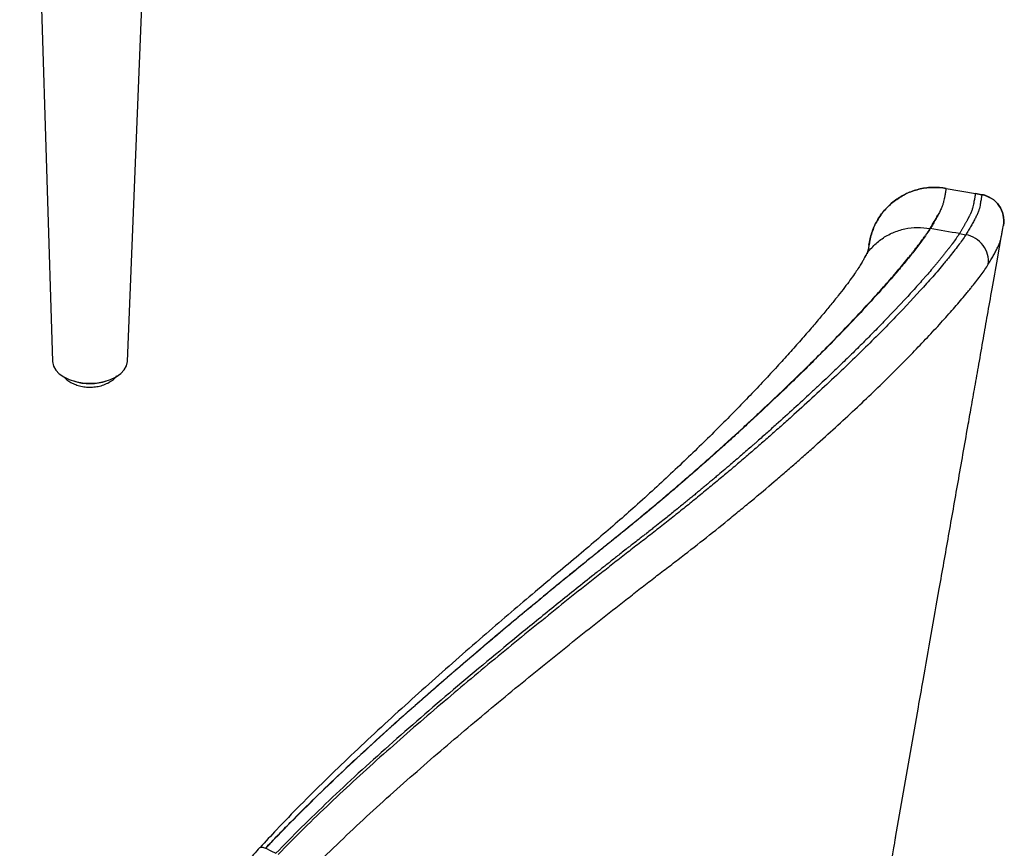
# Model space of a CAD drawing. Header units: millimetres. Extents: x 77 to 196, y 92 to 180.
# Tile 15 of 21: x 180 to 195, y 124 to 136. Entities that reach past the tile are written whole.
import ezdxf

# ---------------------------------------------------------------- set-up
doc = ezdxf.new("R2010")
doc.units = ezdxf.units.MM

msp = doc.modelspace()

# ---------------------------------------------------------------- linework, layer by layer
at = {"color": 7, "linetype": 'Continuous', "lineweight": 25}
for p, q in [((180.099, 146.669), (180.597, 131.017)), ((181.728, 131.019), (182.366, 146.659)), ((194.108, 133.636), (194.551, 133.558)), ((194.108, 133.633), (194.108, 133.636)), ((194.108, 133.636), (194.551, 133.558)), ((194.551, 133.558), (194.65, 133.541)), ((194.551, 133.558), (194.551, 133.558)), ((194.65, 133.541), (194.551, 133.558)), ((194.551, 133.558), (194.65, 133.541)), ((194.65, 133.541), (194.65, 133.541)), ((194.65, 133.541), (194.65, 133.541)), ((194.974, 133.077), (194.974, 133.077)), ((194.974, 133.077), (194.974, 133.077)), ((192.941, 132.778), (192.95, 132.825)), ((192.95, 132.825), (192.95, 132.825)), ((194.309, 132.952), (194.407, 132.935)), ((194.885, 132.57), (194.947, 132.922)), ((192.919, 132.651), (192.924, 132.679)), ((193.341, 123.82), (193.689, 125.794)), ((183.733, 123.671), (183.736, 123.671)), ((183.733, 123.669), (183.734, 123.67)), ((183.735, 123.671), (183.736, 123.671)), ((183.821, 123.659), (183.817, 123.66))]:
    msp.add_line(p, q, dxfattribs=at)
at = {"color": 7, "linetype": 'Continuous', "lineweight": 25, "flags": 128}
msp.add_lwpolyline([(183.821, 123.659), (183.898, 123.621), (183.975, 123.583)], dxfattribs=at)
at = {"color": 7, "linetype": 'Continuous', "lineweight": 25}
msp.add_arc((181.161, 131.441), 0.757, 251.2506, 289.4204, dxfattribs=at)
msp.add_ellipse((181.163, 131.025), major_axis=(0.566, 0.003), ratio=0.589237, start_param=3.15724, end_param=6.256041, dxfattribs=at)
for points, knots in [([(192.95, 132.825), (192.961, 132.89), (192.979, 132.953), (193.026, 133.075), (193.056, 133.134), (193.126, 133.244), (193.167, 133.296), (193.258, 133.39), (193.307, 133.433), (193.415, 133.508), (193.472, 133.541), (193.592, 133.593), (193.654, 133.614), (193.782, 133.642), (193.847, 133.65), (193.978, 133.653), (194.044, 133.648), (194.108, 133.636)], [0, 0, 0, 0, 0.125, 0.125, 0.25, 0.25, 0.375, 0.375, 0.5, 0.5, 0.625, 0.625, 0.75, 0.75, 0.875, 0.875, 1, 1, 1, 1]), ([(194.108, 133.636), (194.043, 133.648), (193.978, 133.653), (193.881, 133.651), (193.848, 133.648), (193.783, 133.641), (193.75, 133.635), (193.654, 133.614), (193.592, 133.593), (193.503, 133.554), (193.473, 133.539), (193.416, 133.507), (193.388, 133.49), (193.308, 133.434), (193.258, 133.391), (193.19, 133.32), (193.168, 133.295), (193.128, 133.244), (193.09, 133.191), (193.058, 133.134), (193.028, 133.076), (193.015, 133.046), (192.979, 132.953), (192.961, 132.89), (192.95, 132.825)], [0, 0, 0, 0, 0.125, 0.125, 0.1875, 0.1875, 0.25, 0.25, 0.375, 0.375, 0.4375, 0.4375, 0.5, 0.5, 0.625, 0.625, 0.6875, 0.6875, 0.75, 0.8125, 0.8125, 0.875, 0.875, 1, 1, 1, 1]), ([(194.108, 133.636), (194.108, 133.636), (194.108, 133.633), (194.106, 133.623), (194.105, 133.619), (194.103, 133.609), (194.102, 133.603), (194.099, 133.583), (194.096, 133.566), (194.091, 133.536), (194.089, 133.526), (194.086, 133.508), (194.085, 133.503), (194.083, 133.493), (194.083, 133.49), (194.082, 133.484), (194.081, 133.481), (194.078, 133.464), (194.075, 133.45), (194.067, 133.421), (194.063, 133.405), (194.051, 133.373), (194.045, 133.357), (194.034, 133.331), (194.03, 133.322), (194.024, 133.309), (194.022, 133.305), (194.018, 133.296), (194.016, 133.292), (194.009, 133.277), (194.004, 133.267), (193.993, 133.248), (193.988, 133.238), (193.977, 133.217), (193.971, 133.207), (193.96, 133.186), (193.954, 133.176), (193.936, 133.143), (193.924, 133.121), (193.897, 133.076), (193.884, 133.053), (193.869, 133.03)], [0, 0, 0, 0, 0.125, 0.125, 0.1875, 0.1875, 0.25, 0.25, 0.375, 0.375, 0.4375, 0.4375, 0.46875, 0.46875, 0.484375, 0.484375, 0.5, 0.5, 0.5625, 0.5625, 0.625, 0.625, 0.6875, 0.6875, 0.71875, 0.71875, 0.734375, 0.734375, 0.75, 0.75, 0.78125, 0.78125, 0.8125, 0.8125, 0.84375, 0.84375, 0.875, 0.875, 0.9375, 0.9375, 1, 1, 1, 1]), ([(194.551, 133.558), (194.551, 133.558), (194.551, 133.555), (194.549, 133.545), (194.548, 133.541), (194.547, 133.533), (194.547, 133.53), (194.546, 133.525), (194.545, 133.521), (194.542, 133.505), (194.539, 133.488), (194.534, 133.458), (194.532, 133.447), (194.529, 133.43), (194.528, 133.424), (194.526, 133.415), (194.526, 133.412), (194.525, 133.407), (194.525, 133.406), (194.524, 133.403), (194.524, 133.401), (194.521, 133.386), (194.518, 133.372), (194.51, 133.343), (194.506, 133.327), (194.494, 133.296), (194.488, 133.279), (194.48, 133.26), (194.479, 133.258), (194.477, 133.253), (194.474, 133.247), (194.471, 133.24), (194.467, 133.232), (194.465, 133.227), (194.462, 133.22), (194.46, 133.218), (194.458, 133.214), (194.457, 133.212), (194.455, 133.207), (194.453, 133.204), (194.451, 133.199), (194.449, 133.197), (194.446, 133.19), (194.443, 133.185), (194.439, 133.177), (194.438, 133.175), (194.435, 133.17), (194.434, 133.167), (194.43, 133.16), (194.427, 133.155), (194.422, 133.145), (194.419, 133.14), (194.413, 133.129), (194.41, 133.124), (194.404, 133.113), (194.401, 133.108), (194.395, 133.098), (194.392, 133.092), (194.386, 133.082), (194.383, 133.076), (194.377, 133.065), (194.374, 133.06), (194.367, 133.049), (194.364, 133.043), (194.358, 133.032), (194.354, 133.027), (194.348, 133.015), (194.345, 133.01), (194.338, 132.998), (194.327, 132.981), (194.316, 132.964), (194.309, 132.952)], [0, 0, 0, 0, 0.125, 0.125, 0.1875, 0.1875, 0.21875, 0.21875, 0.25, 0.25, 0.375, 0.375, 0.4375, 0.4375, 0.46875, 0.46875, 0.484375, 0.484375, 0.492187, 0.492187, 0.5, 0.5, 0.5625, 0.5625, 0.625, 0.625, 0.6875, 0.6875, 0.695312, 0.695312, 0.703125, 0.71875, 0.71875, 0.734375, 0.734375, 0.742187, 0.742187, 0.75, 0.75, 0.757812, 0.757812, 0.765625, 0.765625, 0.78125, 0.78125, 0.789062, 0.789062, 0.796875, 0.796875, 0.8125, 0.8125, 0.828125, 0.828125, 0.84375, 0.84375, 0.859375, 0.859375, 0.875, 0.875, 0.890625, 0.890625, 0.90625, 0.90625, 0.921875, 0.921875, 0.9375, 0.9375, 0.953125, 0.953125, 0.96875, 1, 1, 1, 1]), ([(194.65, 133.541), (194.65, 133.541), (194.649, 133.537), (194.647, 133.524), (194.645, 133.513), (194.64, 133.486), (194.637, 133.469), (194.632, 133.438), (194.63, 133.427), (194.626, 133.403), (194.624, 133.39), (194.618, 133.363), (194.615, 133.349), (194.607, 133.32), (194.603, 133.305), (194.591, 133.274), (194.584, 133.257), (194.573, 133.232), (194.569, 133.223), (194.561, 133.206), (194.557, 133.197), (194.547, 133.179), (194.542, 133.169), (194.532, 133.15), (194.527, 133.14), (194.516, 133.121), (194.51, 133.111), (194.499, 133.09), (194.493, 133.08), (194.481, 133.058), (194.475, 133.048), (194.462, 133.026), (194.455, 133.015), (194.436, 132.981), (194.421, 132.958), (194.407, 132.935)], [0, 0, 0, 0, 0.125, 0.125, 0.25, 0.25, 0.375, 0.375, 0.4375, 0.4375, 0.5, 0.5, 0.5625, 0.5625, 0.625, 0.625, 0.6875, 0.6875, 0.71875, 0.71875, 0.75, 0.75, 0.78125, 0.78125, 0.8125, 0.8125, 0.84375, 0.84375, 0.875, 0.875, 0.90625, 0.90625, 0.9375, 0.9375, 1, 1, 1, 1]), ([(194.974, 133.077), (194.983, 133.129), (194.982, 133.182), (194.96, 133.285), (194.938, 133.333), (194.878, 133.419), (194.84, 133.456), (194.751, 133.512), (194.701, 133.532), (194.65, 133.541)], [0, 0, 0, 0, 0.25, 0.25, 0.5, 0.5, 0.75, 0.75, 1, 1, 1, 1]), ([(194.65, 133.541), (194.701, 133.532), (194.751, 133.512), (194.84, 133.456), (194.878, 133.419), (194.938, 133.333), (194.96, 133.285), (194.982, 133.182), (194.983, 133.129), (194.974, 133.077)], [0, 0, 0, 0, 0.25, 0.25, 0.5, 0.5, 0.75, 0.75, 1, 1, 1, 1]), ([(194.768, 133.495), (194.757, 133.502), (194.722, 133.527), (194.679, 133.535), (194.65, 133.541)], [0, 0, 0, 0, 0.307825, 1, 1, 1, 1]), ([(193.867, 133.03), (193.867, 133.03), (193.913, 133.103), (193.948, 133.166), (193.983, 133.23)], [0, 0, 0, 0, 0.000004, 1, 1, 1, 1]), ([(194.974, 133.077), (194.981, 133.123), (194.989, 133.173), (194.973, 133.219), (194.971, 133.223)], [0, 0, 0, 0, 0.9167919, 1, 1, 1, 1]), ([(183.817, 123.66), (183.848, 123.693), (183.879, 123.726), (183.941, 123.791), (183.972, 123.823), (184.065, 123.92), (184.128, 123.985), (184.316, 124.176), (184.443, 124.302), (184.698, 124.551), (184.826, 124.674), (185.084, 124.919), (185.214, 125.039), (185.605, 125.399), (185.866, 125.633), (186.387, 126.092), (186.648, 126.317), (187.167, 126.761), (187.426, 126.978), (187.813, 127.3), (187.942, 127.406), (188.198, 127.617), (188.326, 127.722), (188.518, 127.878), (188.582, 127.93), (188.677, 128.007), (188.709, 128.033), (188.772, 128.084), (188.804, 128.11), (188.898, 128.187), (188.961, 128.238), (189.056, 128.315), (189.087, 128.34), (189.15, 128.391), (189.182, 128.416), (189.338, 128.543), (189.462, 128.645), (189.646, 128.798), (189.707, 128.849), (189.828, 128.951), (189.888, 129.002), (190.007, 129.103), (190.066, 129.154), (190.183, 129.255), (190.241, 129.305), (190.328, 129.381), (190.356, 129.406), (190.413, 129.456), (190.442, 129.481), (190.527, 129.556), (190.583, 129.606), (190.666, 129.681), (190.694, 129.706), (190.749, 129.755), (190.777, 129.78), (190.831, 129.83), (190.858, 129.854), (190.913, 129.903), (190.94, 129.928), (191.021, 130.002), (191.074, 130.051), (191.179, 130.148), (191.231, 130.197), (191.489, 130.437), (191.686, 130.625), (192.06, 130.989), (192.237, 131.165), (192.488, 131.421), (192.569, 131.505), (192.725, 131.67), (192.801, 131.751), (192.948, 131.909), (193.019, 131.986), (193.121, 132.099), (193.154, 132.137), (193.22, 132.21), (193.252, 132.247), (193.314, 132.318), (193.344, 132.354), (193.403, 132.423), (193.432, 132.457), (193.488, 132.524), (193.515, 132.557), (193.554, 132.605), (193.567, 132.621), (193.592, 132.653), (193.605, 132.669), (193.641, 132.716), (193.665, 132.746), (193.71, 132.806), (193.733, 132.835), (193.764, 132.878), (193.774, 132.893), (193.794, 132.921), (193.804, 132.935), (193.823, 132.963), (193.832, 132.976), (193.846, 132.997), (193.852, 133.007), (193.859, 133.017), (193.863, 133.023), (193.865, 133.027), (193.867, 133.03)], [0, 0, 0, 0, 0.007812, 0.007812, 0.015625, 0.015625, 0.03125, 0.03125, 0.0625, 0.0625, 0.09375, 0.09375, 0.125, 0.125, 0.1875, 0.1875, 0.25, 0.25, 0.3125, 0.3125, 0.34375, 0.34375, 0.375, 0.375, 0.390625, 0.390625, 0.398437, 0.398437, 0.40625, 0.40625, 0.421875, 0.421875, 0.429687, 0.429687, 0.4375, 0.4375, 0.46875, 0.46875, 0.484375, 0.484375, 0.5, 0.5, 0.515625, 0.515625, 0.53125, 0.53125, 0.539062, 0.539062, 0.546875, 0.546875, 0.5625, 0.5625, 0.570312, 0.570312, 0.578125, 0.578125, 0.585937, 0.585937, 0.59375, 0.59375, 0.609375, 0.609375, 0.625, 0.625, 0.6875, 0.6875, 0.75, 0.75, 0.78125, 0.78125, 0.8125, 0.8125, 0.84375, 0.84375, 0.859375, 0.859375, 0.875, 0.875, 0.890625, 0.890625, 0.90625, 0.90625, 0.921875, 0.921875, 0.929687, 0.929687, 0.9375, 0.9375, 0.953125, 0.953125, 0.96875, 0.96875, 0.976562, 0.976562, 0.984375, 0.984375, 0.992187, 0.992187, 0.996094, 0.998047, 0.998047, 1, 1, 1, 1]), ([(193.869, 133.03), (193.839, 132.981), (193.805, 132.931), (193.75, 132.854), (193.73, 132.828), (193.691, 132.776), (193.67, 132.75), (193.629, 132.697), (193.608, 132.67), (193.566, 132.616), (193.544, 132.589), (193.478, 132.507), (193.432, 132.452), (193.29, 132.285), (193.191, 132.172), (192.988, 131.946), (192.883, 131.833), (192.671, 131.606), (192.563, 131.494), (192.342, 131.265), (192.227, 131.15), (192.043, 130.966), (191.978, 130.903), (191.838, 130.765), (191.762, 130.692), (191.524, 130.464), (191.355, 130.305), (191.134, 130.1), (191.09, 130.059), (190.999, 129.975), (190.952, 129.932), (190.853, 129.842), (190.802, 129.796), (190.699, 129.702), (190.645, 129.655), (190.564, 129.583), (190.537, 129.559), (190.483, 129.51), (190.456, 129.487), (190.398, 129.435), (190.366, 129.407), (190.314, 129.361), (190.295, 129.345), (190.259, 129.314), (190.241, 129.298), (190.19, 129.254), (190.16, 129.228), (190.091, 129.168), (190.054, 129.136), (189.979, 129.073), (189.943, 129.042), (189.866, 128.976), (189.826, 128.942), (189.742, 128.871), (189.698, 128.835), (189.606, 128.758), (189.561, 128.72), (189.474, 128.648), (189.442, 128.622), (189.39, 128.58), (189.373, 128.565), (189.335, 128.534), (189.312, 128.515), (189.273, 128.483), (189.259, 128.472), (189.229, 128.448), (189.212, 128.435), (189.166, 128.397), (189.138, 128.375), (189.089, 128.335), (189.068, 128.319), (189.033, 128.291), (189.021, 128.28), (188.957, 128.229), (188.91, 128.191), (188.844, 128.138), (188.823, 128.122), (188.781, 128.088), (188.76, 128.071), (188.655, 127.986), (188.569, 127.916), (188.306, 127.702), (188.131, 127.558), (187.783, 127.271), (187.61, 127.128), (187.099, 126.699), (186.767, 126.417), (186.116, 125.851), (185.797, 125.568), (185.181, 125.006), (184.884, 124.728), (184.325, 124.183), (184.062, 123.916), (183.821, 123.659)], [0, 0, 0, 0, 0.03125, 0.03125, 0.046875, 0.046875, 0.0625, 0.0625, 0.078125, 0.078125, 0.09375, 0.09375, 0.125, 0.125, 0.1875, 0.1875, 0.25, 0.25, 0.3125, 0.3125, 0.375, 0.375, 0.40625, 0.40625, 0.4375, 0.4375, 0.5, 0.5, 0.515625, 0.515625, 0.53125, 0.53125, 0.546875, 0.546875, 0.5625, 0.5625, 0.570312, 0.570312, 0.578125, 0.578125, 0.585937, 0.585937, 0.589844, 0.589844, 0.59375, 0.59375, 0.601562, 0.601562, 0.609375, 0.609375, 0.617187, 0.617187, 0.625, 0.625, 0.632812, 0.632812, 0.640625, 0.640625, 0.644531, 0.644531, 0.646484, 0.646484, 0.648437, 0.648437, 0.649414, 0.649414, 0.650391, 0.650391, 0.652344, 0.652344, 0.654297, 0.654297, 0.65625, 0.65625, 0.664062, 0.664062, 0.667969, 0.667969, 0.671875, 0.671875, 0.6875, 0.6875, 0.71875, 0.71875, 0.75, 0.75, 0.8125, 0.8125, 0.875, 0.875, 0.9375, 0.9375, 1, 1, 1, 1]), ([(192.865, 132.563), (192.872, 132.578), (192.904, 132.65), (192.996, 132.758), (193.136, 132.881), (193.301, 132.972), (193.482, 133.029), (193.674, 133.053), (193.803, 133.037), (193.867, 133.03)], [0, 0, 0, 0, 0.044167, 0.203472, 0.362778, 0.522083, 0.681389, 0.840694, 1, 1, 1, 1]), ([(194.746, 132.488), (194.76, 132.51), (194.773, 132.532), (194.792, 132.565), (194.798, 132.576), (194.81, 132.597), (194.816, 132.607), (194.827, 132.628), (194.833, 132.638), (194.844, 132.658), (194.849, 132.668), (194.859, 132.686), (194.864, 132.696), (194.874, 132.714), (194.878, 132.723), (194.887, 132.741), (194.891, 132.749), (194.898, 132.766), (194.902, 132.774), (194.912, 132.799), (194.918, 132.815), (194.929, 132.845), (194.933, 132.859), (194.94, 132.888), (194.943, 132.901), (194.948, 132.927), (194.95, 132.94), (194.954, 132.964), (194.956, 132.975), (194.962, 133.006), (194.965, 133.023), (194.97, 133.05), (194.971, 133.06), (194.974, 133.074), (194.974, 133.077), (194.974, 133.077)], [0, 0, 0, 0, 0.0625, 0.0625, 0.09375, 0.09375, 0.125, 0.125, 0.15625, 0.15625, 0.1875, 0.1875, 0.21875, 0.21875, 0.25, 0.25, 0.28125, 0.28125, 0.3125, 0.3125, 0.375, 0.375, 0.4375, 0.4375, 0.5, 0.5, 0.5625, 0.5625, 0.625, 0.625, 0.75, 0.75, 0.875, 0.875, 1, 1, 1, 1]), ([(194.309, 132.952), (194.279, 132.904), (194.243, 132.854), (194.203, 132.799), (194.2, 132.796), (194.196, 132.79), (194.188, 132.78), (194.181, 132.77), (194.166, 132.751), (194.156, 132.738), (194.136, 132.712), (194.125, 132.699), (194.104, 132.672), (194.094, 132.659), (194.078, 132.639), (194.073, 132.633), (194.062, 132.619), (194.057, 132.613), (194.041, 132.593), (194.03, 132.579), (194.014, 132.559), (194.008, 132.553), (193.998, 132.539), (193.981, 132.519), (193.964, 132.499), (193.947, 132.478), (193.941, 132.471), (193.93, 132.458), (193.913, 132.437), (193.895, 132.416), (193.86, 132.375), (193.836, 132.347), (193.799, 132.305), (193.787, 132.291), (193.763, 132.264), (193.726, 132.222), (193.638, 132.123), (193.561, 132.039), (193.404, 131.869), (193.297, 131.756), (193.133, 131.586), (193.078, 131.53), (192.967, 131.417), (192.911, 131.36), (192.797, 131.246), (192.739, 131.189), (192.649, 131.101), (192.619, 131.071), (192.558, 131.012), (192.527, 130.982), (192.431, 130.89), (192.365, 130.827), (192.256, 130.724), (192.218, 130.688), (192.14, 130.615), (192.1, 130.578), (191.978, 130.464), (191.893, 130.386), (191.72, 130.228), (191.63, 130.147), (191.516, 130.045), (191.493, 130.024), (191.447, 129.983), (191.424, 129.962), (191.377, 129.921), (191.353, 129.899), (191.305, 129.856), (191.28, 129.834), (191.251, 129.809), (191.247, 129.806), (191.241, 129.8), (191.231, 129.792), (191.208, 129.772), (191.162, 129.732), (191.123, 129.697), (191.069, 129.65), (191.042, 129.627), (190.987, 129.579), (190.959, 129.555), (190.903, 129.507), (190.875, 129.483), (190.833, 129.447), (190.819, 129.435), (190.79, 129.411), (190.776, 129.399), (190.73, 129.36), (190.697, 129.332), (190.643, 129.286), (190.624, 129.27), (190.586, 129.238), (190.568, 129.223), (190.533, 129.194), (190.516, 129.18), (190.483, 129.152), (190.466, 129.138), (190.439, 129.115), (190.43, 129.108), (190.411, 129.092), (190.402, 129.085), (190.374, 129.061), (190.354, 129.045), (190.316, 129.013), (190.297, 128.997), (190.258, 128.966), (190.239, 128.95), (190.179, 128.901), (190.137, 128.867), (190.072, 128.814), (190.05, 128.796), (190.004, 128.759), (189.981, 128.74), (189.933, 128.702), (189.909, 128.682), (189.859, 128.643), (189.832, 128.621), (189.772, 128.573), (189.739, 128.547), (189.694, 128.511), (189.685, 128.504), (189.666, 128.49), (189.657, 128.482), (189.627, 128.459), (189.603, 128.44), (189.562, 128.408), (189.548, 128.397), (189.525, 128.379), (189.517, 128.372), (189.5, 128.36), (189.492, 128.353), (189.451, 128.322), (189.422, 128.299), (189.372, 128.26), (189.35, 128.243), (189.323, 128.222), (189.315, 128.216), (189.3, 128.204), (189.294, 128.199), (189.261, 128.174), (189.236, 128.154), (189.187, 128.116), (189.164, 128.097), (189.119, 128.062), (189.098, 128.045), (189.055, 128.011), (189.033, 127.994), (188.969, 127.943), (188.925, 127.909), (188.837, 127.839), (188.793, 127.804), (188.658, 127.697), (188.568, 127.625), (188.389, 127.482), (188.3, 127.41), (188.033, 127.195), (187.857, 127.052), (187.333, 126.623), (186.993, 126.34), (186.326, 125.775), (186, 125.492), (185.526, 125.071), (185.371, 124.931), (185.069, 124.654), (184.921, 124.516), (184.491, 124.107), (184.222, 123.841), (183.975, 123.583)], [0, 0, 0, 0, 0.03125, 0.03125, 0.033203, 0.033203, 0.035156, 0.039063, 0.039063, 0.046875, 0.046875, 0.054688, 0.054688, 0.0625, 0.0625, 0.066406, 0.066406, 0.070312, 0.070312, 0.078125, 0.078125, 0.082031, 0.082031, 0.085937, 0.09375, 0.09375, 0.097656, 0.097656, 0.101562, 0.109375, 0.109375, 0.125, 0.125, 0.132812, 0.132812, 0.140625, 0.15625, 0.1875, 0.1875, 0.25, 0.25, 0.28125, 0.28125, 0.3125, 0.3125, 0.34375, 0.34375, 0.359375, 0.359375, 0.375, 0.375, 0.40625, 0.40625, 0.421875, 0.421875, 0.4375, 0.4375, 0.46875, 0.46875, 0.5, 0.5, 0.507812, 0.507812, 0.515625, 0.515625, 0.523437, 0.523437, 0.53125, 0.53125, 0.532227, 0.532227, 0.533203, 0.535156, 0.539062, 0.546875, 0.546875, 0.554687, 0.554687, 0.5625, 0.5625, 0.570312, 0.570312, 0.574219, 0.574219, 0.578125, 0.578125, 0.585937, 0.585937, 0.589844, 0.589844, 0.59375, 0.59375, 0.597656, 0.597656, 0.601562, 0.601562, 0.603516, 0.603516, 0.605469, 0.605469, 0.609375, 0.609375, 0.613281, 0.613281, 0.617187, 0.617187, 0.625, 0.625, 0.628906, 0.628906, 0.632812, 0.632812, 0.636719, 0.636719, 0.640625, 0.640625, 0.644531, 0.644531, 0.645508, 0.645508, 0.646484, 0.646484, 0.648437, 0.648437, 0.649414, 0.649414, 0.649902, 0.649902, 0.650391, 0.650391, 0.652344, 0.652344, 0.654297, 0.654297, 0.655273, 0.655273, 0.65625, 0.65625, 0.660156, 0.660156, 0.664062, 0.664062, 0.667969, 0.667969, 0.671875, 0.671875, 0.679687, 0.679687, 0.6875, 0.6875, 0.703125, 0.703125, 0.71875, 0.71875, 0.75, 0.75, 0.8125, 0.8125, 0.875, 0.875, 0.90625, 0.90625, 0.9375, 0.9375, 1, 1, 1, 1]), ([(194.407, 132.935), (194.39, 132.908), (194.372, 132.882), (194.334, 132.828), (194.314, 132.8), (194.271, 132.744), (194.248, 132.715), (194.202, 132.656), (194.177, 132.626), (194.14, 132.579), (194.127, 132.563), (194.101, 132.532), (194.088, 132.516), (194.048, 132.467), (194.021, 132.435), (193.936, 132.335), (193.876, 132.267), (193.687, 132.056), (193.55, 131.908), (193.327, 131.675), (193.25, 131.596), (193.091, 131.434), (193.008, 131.351), (192.753, 131.098), (192.571, 130.923), (192.281, 130.651), (192.182, 130.558), (191.978, 130.372), (191.874, 130.277), (191.715, 130.134), (191.661, 130.086), (191.553, 129.99), (191.498, 129.941), (191.416, 129.868), (191.388, 129.844), (191.332, 129.795), (191.304, 129.771), (191.22, 129.698), (191.163, 129.649), (191.049, 129.55), (190.991, 129.501), (190.904, 129.427), (190.875, 129.403), (190.816, 129.353), (190.786, 129.328), (190.698, 129.254), (190.638, 129.204), (190.548, 129.13), (190.518, 129.105), (190.457, 129.055), (190.427, 129.03), (190.335, 128.955), (190.273, 128.904), (190.149, 128.804), (190.087, 128.754), (189.96, 128.653), (189.897, 128.603), (189.769, 128.502), (189.704, 128.451), (189.574, 128.35), (189.508, 128.3), (189.376, 128.198), (189.31, 128.147), (189.178, 128.044), (189.112, 127.991), (188.979, 127.887), (188.913, 127.835), (188.58, 127.572), (188.312, 127.358), (187.774, 126.923), (187.503, 126.702), (187.095, 126.365), (186.958, 126.251), (186.686, 126.022), (186.55, 125.907), (186.141, 125.558), (185.869, 125.321), (185.463, 124.959), (185.328, 124.837), (185.059, 124.59), (184.925, 124.466), (184.659, 124.214), (184.527, 124.087), (184.266, 123.829), (184.136, 123.698), (184.008, 123.565)], [0, 0, 0, 0, 0.015625, 0.015625, 0.03125, 0.03125, 0.046875, 0.046875, 0.0625, 0.0625, 0.070313, 0.070313, 0.078125, 0.078125, 0.09375, 0.09375, 0.125, 0.125, 0.1875, 0.1875, 0.21875, 0.21875, 0.25, 0.25, 0.3125, 0.3125, 0.34375, 0.34375, 0.375, 0.375, 0.390625, 0.390625, 0.40625, 0.40625, 0.414062, 0.414062, 0.421875, 0.421875, 0.4375, 0.4375, 0.453125, 0.453125, 0.460937, 0.460937, 0.46875, 0.46875, 0.484375, 0.484375, 0.492187, 0.492187, 0.5, 0.5, 0.515625, 0.515625, 0.53125, 0.53125, 0.546875, 0.546875, 0.5625, 0.5625, 0.578125, 0.578125, 0.59375, 0.59375, 0.609375, 0.609375, 0.625, 0.625, 0.6875, 0.6875, 0.75, 0.75, 0.78125, 0.78125, 0.8125, 0.8125, 0.875, 0.875, 0.90625, 0.90625, 0.9375, 0.9375, 0.96875, 0.96875, 1, 1, 1, 1]), ([(192.95, 132.825), (192.95, 132.825), (192.95, 132.825), (192.947, 132.805), (192.935, 132.743), (192.929, 132.699), (192.92, 132.659), (192.917, 132.648)], [0, 0, 0, 0, 0.029306, 0.471931, 0.694685, 0.91744, 1, 1, 1, 1]), ([(194.746, 132.488), (194.753, 132.537), (194.749, 132.588), (194.723, 132.687), (194.699, 132.734), (194.637, 132.816), (194.597, 132.852), (194.508, 132.907), (194.458, 132.926), (194.407, 132.935)], [0, 0, 0, 0, 0.25, 0.25, 0.5, 0.5, 0.75, 0.75, 1, 1, 1, 1]), ([(192.926, 132.683), (192.926, 132.683), (192.926, 132.682), (192.928, 132.691), (192.93, 132.698), (192.933, 132.707), (192.929, 132.695), (192.922, 132.678), (192.904, 132.64), (192.887, 132.606), (192.874, 132.584), (192.871, 132.58)], [0, 0, 0, 0, 0.076889, 0.245987, 0.36393, 0.41844, 0.470627, 0.611224, 0.767813, 0.956655, 1, 1, 1, 1]), ([(192.862, 132.564), (192.859, 132.559), (192.849, 132.538), (192.821, 132.492), (192.778, 132.423), (192.722, 132.341), (192.655, 132.246), (192.573, 132.137), (192.477, 132.014), (192.367, 131.877), (192.243, 131.727), (192.106, 131.564), (191.952, 131.387), (191.784, 131.196), (191.6, 130.993), (191.406, 130.782), (191.199, 130.562), (190.979, 130.334), (190.747, 130.099), (190.503, 129.856), (190.247, 129.607), (189.978, 129.352), (189.698, 129.092), (189.418, 128.838), (189.137, 128.589), (188.852, 128.344), (188.549, 128.087), (188.228, 127.818), (187.887, 127.531), (187.526, 127.225), (187.144, 126.896), (186.745, 126.549), (186.336, 126.188), (185.927, 125.82), (185.517, 125.445), (185.113, 125.068), (184.721, 124.69), (184.345, 124.316), (184.017, 123.978), (183.817, 123.761), (183.734, 123.671)], [0, 0, 0, 0, 0.005884, 0.022549, 0.040472, 0.057695, 0.076445, 0.096246, 0.117042, 0.138746, 0.161258, 0.184466, 0.208217, 0.23414, 0.259799, 0.285808, 0.31216, 0.338852, 0.365877, 0.393225, 0.420884, 0.448835, 0.477055, 0.505518, 0.53056, 0.557084, 0.583915, 0.612065, 0.64164, 0.672656, 0.705169, 0.739944, 0.774756, 0.809603, 0.844473, 0.879396, 0.913081, 0.945836, 0.977569, 1, 1, 1, 1]), ([(193.689, 125.794), (193.713, 125.927), (193.778, 126.293), (193.883, 126.889), (194.011, 127.618), (194.147, 128.386), (194.291, 129.204), (194.405, 129.852), (194.49, 130.332), (194.545, 130.646), (194.607, 130.993), (194.67, 131.355), (194.737, 131.734), (194.808, 132.134), (194.858, 132.417), (194.885, 132.569), (194.885, 132.57)], [0, 0, 0, 0, 0.059309, 0.162263, 0.264023, 0.382235, 0.501877, 0.6261, 0.66888, 0.714463, 0.765021, 0.822729, 0.874502, 0.933086, 0.999535, 1, 1, 1, 1]), ([(184.402, 123.226), (184.661, 123.49), (184.926, 123.746), (185.327, 124.122), (185.462, 124.246), (185.733, 124.491), (185.869, 124.612), (186.278, 124.972), (186.551, 125.207), (186.962, 125.553), (187.099, 125.668), (187.372, 125.895), (187.509, 126.008), (187.918, 126.343), (188.19, 126.562), (188.73, 126.994), (188.998, 127.206), (189.331, 127.466), (189.397, 127.518), (189.529, 127.622), (189.596, 127.673), (189.728, 127.775), (189.794, 127.826), (189.926, 127.925), (189.991, 127.975), (190.315, 128.224), (190.565, 128.422), (190.868, 128.668), (190.928, 128.718), (191.048, 128.816), (191.107, 128.864), (191.283, 129.011), (191.398, 129.108), (191.539, 129.229), (191.567, 129.253), (191.624, 129.301), (191.651, 129.326), (191.707, 129.373), (191.735, 129.397), (191.79, 129.445), (191.817, 129.469), (191.899, 129.541), (191.953, 129.589), (192.06, 129.684), (192.113, 129.731), (192.27, 129.872), (192.373, 129.965), (192.573, 130.149), (192.671, 130.24), (192.861, 130.418), (192.953, 130.506), (193.132, 130.678), (193.219, 130.763), (193.386, 130.929), (193.467, 131.011), (193.623, 131.171), (193.698, 131.249), (193.844, 131.403), (193.914, 131.477), (194.048, 131.623), (194.112, 131.694), (194.204, 131.798), (194.234, 131.832), (194.292, 131.899), (194.32, 131.932), (194.375, 131.997), (194.402, 132.029), (194.441, 132.077), (194.453, 132.093), (194.479, 132.124), (194.491, 132.14), (194.527, 132.186), (194.551, 132.215), (194.596, 132.273), (194.618, 132.301), (194.658, 132.357), (194.678, 132.383), (194.714, 132.436), (194.73, 132.462), (194.746, 132.488)], [0, 0, 0, 0, 0.0625, 0.0625, 0.09375, 0.09375, 0.125, 0.125, 0.1875, 0.1875, 0.21875, 0.21875, 0.25, 0.25, 0.3125, 0.3125, 0.375, 0.375, 0.390625, 0.390625, 0.40625, 0.40625, 0.421875, 0.421875, 0.4375, 0.4375, 0.5, 0.5, 0.515625, 0.515625, 0.53125, 0.53125, 0.5625, 0.5625, 0.570313, 0.570313, 0.578125, 0.578125, 0.585938, 0.585938, 0.59375, 0.59375, 0.609375, 0.609375, 0.625, 0.625, 0.65625, 0.65625, 0.6875, 0.6875, 0.71875, 0.71875, 0.75, 0.75, 0.78125, 0.78125, 0.8125, 0.8125, 0.84375, 0.84375, 0.875, 0.875, 0.890625, 0.890625, 0.90625, 0.90625, 0.921875, 0.921875, 0.929688, 0.929688, 0.9375, 0.9375, 0.953125, 0.953125, 0.96875, 0.96875, 0.984375, 0.984375, 1, 1, 1, 1]), ([(180.772, 130.783), (180.786, 130.77), (180.816, 130.738), (180.874, 130.7), (180.946, 130.667), (181.026, 130.643), (181.111, 130.631), (181.2, 130.63), (181.288, 130.641), (181.374, 130.665), (181.452, 130.7), (181.516, 130.746), (181.555, 130.78), (181.569, 130.802), (181.569, 130.803)], [0, 0, 0, 0, 0.067281, 0.152245, 0.241956, 0.335481, 0.430356, 0.52566, 0.622059, 0.720484, 0.82219, 0.911256, 0.99597, 1, 1, 1, 1]), ([(193.341, 123.82), (193.341, 123.816), (193.339, 123.809), (193.327, 123.745), (193.313, 123.645), (193.294, 123.553), (193.285, 123.51)], [0, 0, 0, 0, 0.254568, 0.51059, 0.770316, 1, 1, 1, 1]), ([(183.731, 123.671), (183.668, 123.601), (183.466, 123.378), (183.118, 122.995), (182.678, 122.505), (182.217, 121.986), (181.783, 121.497), (181.506, 121.184), (181.39, 121.053)], [0, 0, 0, 0, 0.081175, 0.258285, 0.442404, 0.644655, 0.850522, 1, 1, 1, 1])]:
    msp.add_open_spline(points, degree=3, knots=knots, dxfattribs=at)
msp.add_open_spline([(194.309, 132.952), (194.162, 132.978), (194.016, 133.004), (193.869, 133.03)], degree=3, dxfattribs=at)
at = {"color": 8, "linetype": 'Continuous', "lineweight": 25}
for points, knots in [([(183.734, 123.67), (183.741, 123.674), (183.756, 123.682), (183.795, 123.667), (183.816, 123.659)], [0, 0, 0, 0, 0.472253, 1, 1, 1, 1]), ([(183.736, 123.671), (183.743, 123.675), (183.757, 123.684), (183.797, 123.668), (183.817, 123.66)], [0, 0, 0, 0, 0.472353, 1, 1, 1, 1])]:
    msp.add_open_spline(points, degree=3, knots=knots, dxfattribs=at)

doc.saveas('drawing.dxf')
